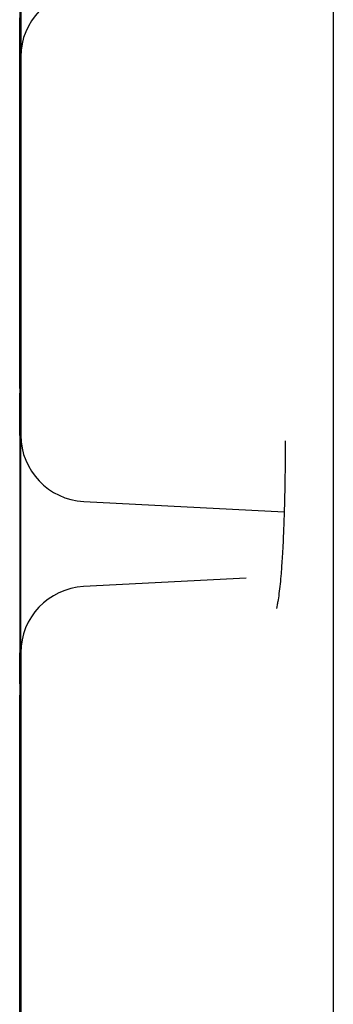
# Model space of a CAD drawing. Header units: millimetres. Extents: x 8 to 932, y 12 to 940.
# Tile 32 of 62: x 236.77 to 238.19, y 912.64 to 917.11. Entities that reach past the tile are written whole.
import ezdxf

# ---------------------------------------------------------------- set-up
doc = ezdxf.new("R2010")
doc.units = ezdxf.units.MM

msp = doc.modelspace()

# ---------------------------------------------------------------- linework, layer by layer
at = {"color": 7, "linetype": 'Continuous', "lineweight": 30}
for p, q in [((236.7697, 916.9644), (236.7686, 916.9384)), ((236.7727, 916.0948), (236.7738, 916.0688)), ((236.7738, 915.6533), (236.772, 915.6207)), ((236.7686, 915.2204), (236.7704, 915.1878)), ((237.0579, 914.9208), (237.9657, 914.8733)), ((236.7721, 914.863), (236.7711, 914.8384)), ((237.7934, 914.5731), (237.0574, 914.5346)), ((236.7703, 914.2619), (236.7691, 914.235)), ((236.7702, 913.9028), (236.771, 913.8814)), ((236.772, 913.9028), (236.7732, 913.8758)), ((236.7711, 913.1204), (236.7732, 913.0848))]:
    msp.add_line(p, q, dxfattribs=at)
at = {"color": 7, "linetype": 'Continuous', "lineweight": 30, "flags": 128}
for points in [[(236.7697, 917.1407), (236.7697, 917.0883), (236.7697, 917.035), (236.7697, 916.9809), (236.7697, 916.9267), (236.7697, 916.8727), (236.7697, 916.8193), (236.7697, 916.767), (236.7697, 916.7161), (236.7697, 916.6671), (236.7697, 916.6204), (236.7697, 916.5762), (236.7697, 916.535), (236.7697, 916.4971), (236.7696, 916.4628), (236.7696, 916.4323), (236.7696, 916.4059), (236.7696, 916.3837), (236.7696, 916.3661), (236.7696, 916.353), (236.7696, 916.3446), (236.7696, 916.341), (236.7695, 916.3422), (236.7695, 916.3482), (236.7695, 916.3589), (236.7695, 916.3743), (236.7695, 916.3942), (236.7695, 916.4185), (236.7695, 916.447), (236.7695, 916.4795), (236.7694, 916.5156), (236.7694, 916.5552), (236.7694, 916.598), (236.7694, 916.6434), (236.7694, 916.6914), (236.7694, 916.7414), (236.7694, 916.793), (236.7694, 916.8459), (236.7694, 916.8997), (236.7694, 916.9538)], [(236.7728, 917.1407), (236.7728, 917.0883), (236.7728, 917.035), (236.7728, 916.9809), (236.7728, 916.9267), (236.7728, 916.8727), (236.7728, 916.8193), (236.7728, 916.767), (236.7728, 916.7161), (236.7728, 916.6671), (236.7728, 916.6204), (236.7728, 916.5762), (236.7728, 916.535), (236.7728, 916.4971), (236.7728, 916.4628), (236.7727, 916.4323), (236.7727, 916.4059), (236.7727, 916.3837), (236.7727, 916.3661), (236.7727, 916.353), (236.7727, 916.3446), (236.7727, 916.341), (236.7727, 916.3422), (236.7726, 916.3482), (236.7726, 916.3589), (236.7726, 916.3743), (236.7726, 916.3942), (236.7726, 916.4185), (236.7726, 916.447), (236.7726, 916.4795), (236.7726, 916.5156), (236.7726, 916.5552), (236.7725, 916.598), (236.7725, 916.6434), (236.7725, 916.6914), (236.7725, 916.7414), (236.7725, 916.793), (236.7725, 916.8459), (236.7725, 916.8997), (236.7725, 916.9538)], [(238.188, 917.1456), (238.188, 916.7289), (238.188, 916.3157), (238.1879, 915.9063), (238.1879, 915.501), (238.1878, 915.1001), (238.1878, 914.7039), (238.1877, 914.3125), (238.1877, 913.9264), (238.1876, 913.5457), (238.1876, 913.1707), (238.1875, 912.8017), (238.1875, 912.4389)], [(236.7694, 916.9538), (236.7694, 917.008), (236.7694, 917.0617), (236.7694, 917.1146)], [(236.7725, 916.9538), (236.7725, 917.008), (236.7725, 917.0617), (236.7725, 917.1146)], [(236.7688, 916.5509), (236.7687, 916.6212), (236.7687, 916.6868), (236.7687, 916.7458), (236.7687, 916.7974), (236.7687, 916.8276), (236.7687, 916.8545), (236.7687, 916.8781), (236.7686, 916.9115), (236.7686, 916.9316), (236.7686, 916.9384), (236.7686, 916.9346), (236.7685, 916.9233), (236.7685, 916.9045), (236.7685, 916.8781), (236.7685, 916.8417), (236.7685, 916.7976), (236.7684, 916.746), (236.7684, 916.6868), (236.7684, 916.6216), (236.7684, 916.5513), (236.7684, 916.5017), (236.7684, 916.4497), (236.7684, 916.3956), (236.7684, 916.293), (236.7684, 916.1876), (236.7684, 916.0794), (236.7684, 915.9984), (236.7684, 915.9187), (236.7684, 915.8403), (236.7684, 915.7632), (236.7684, 915.6832), (236.7684, 915.6079), (236.7684, 915.5375), (236.7684, 915.472), (236.7684, 915.413), (236.7685, 915.3614), (236.7685, 915.3312), (236.7685, 915.3043), (236.7685, 915.2807), (236.7685, 915.2473), (236.7686, 915.2272), (236.7686, 915.2204), (236.7686, 915.2241), (236.7686, 915.2354), (236.7686, 915.2543), (236.7687, 915.2807), (236.7687, 915.3171), (236.7687, 915.3611), (236.7687, 915.4128), (236.7687, 915.4128)], [(236.7684, 916.0794), (236.7684, 916.1336), (236.7684, 916.1873), (236.7684, 916.2402), (236.7684, 916.2919), (236.7684, 916.3418), (236.7684, 916.3898), (236.7685, 916.4353), (236.7685, 916.478), (236.7685, 916.5176), (236.7685, 916.5537), (236.7685, 916.5862), (236.7685, 916.6147), (236.7685, 916.639), (236.7685, 916.6589), (236.7685, 916.6743), (236.7686, 916.685), (236.7686, 916.691), (236.7686, 916.6922), (236.7686, 916.6886), (236.7686, 916.6802), (236.7686, 916.6672), (236.7686, 916.6495), (236.7686, 916.6274), (236.7687, 916.6009), (236.7687, 916.5704), (236.7687, 916.5361), (236.7687, 916.4982), (236.7687, 916.457), (236.7687, 916.4128), (236.7687, 916.3661), (236.7687, 916.3171), (236.7687, 916.2662), (236.7687, 916.2139), (236.7687, 916.1605), (236.7687, 916.1065), (236.7687, 916.0523), (236.7687, 915.9983), (236.7687, 915.9449), (236.7687, 915.8926), (236.7687, 915.8417), (236.7687, 915.7927), (236.7687, 915.7459), (236.7687, 915.7018), (236.7687, 915.6606), (236.7687, 915.6227), (236.7687, 915.5883), (236.7687, 915.5578), (236.7686, 915.5314), (236.7686, 915.5093), (236.7686, 915.4916), (236.7686, 915.4786), (236.7686, 915.4702), (236.7686, 915.4666), (236.7686, 915.4678), (236.7686, 915.4738), (236.7685, 915.4845), (236.7685, 915.4999), (236.7685, 915.5198), (236.7685, 915.5441), (236.7685, 915.5726), (236.7685, 915.605), (236.7685, 915.6412), (236.7685, 915.6808), (236.7685, 915.7235), (236.7684, 915.769), (236.7684, 915.8169), (236.7684, 915.8669), (236.7684, 915.9186), (236.7684, 915.9715), (236.7684, 916.0252), (236.7684, 916.0794)], [(236.7735, 916.0794), (236.7735, 916.1336), (236.7735, 916.1873), (236.7735, 916.2402), (236.7735, 916.2919), (236.7735, 916.3418), (236.7735, 916.3898), (236.7735, 916.4353), (236.7735, 916.478), (236.7735, 916.5176), (236.7735, 916.5537), (236.7736, 916.5862), (236.7736, 916.6147), (236.7736, 916.639), (236.7736, 916.6589), (236.7736, 916.6743), (236.7736, 916.685), (236.7736, 916.691), (236.7736, 916.6922), (236.7737, 916.6886), (236.7737, 916.6802), (236.7737, 916.6672), (236.7737, 916.6495), (236.7737, 916.6274), (236.7737, 916.6009), (236.7737, 916.5704), (236.7737, 916.5361), (236.7738, 916.4982), (236.7738, 916.457), (236.7738, 916.4128), (236.7738, 916.3661), (236.7738, 916.3171), (236.7738, 916.2662), (236.7738, 916.2139), (236.7738, 916.1605), (236.7738, 916.1065), (236.7738, 916.0523), (236.7738, 915.9983), (236.7738, 915.9449), (236.7738, 915.8926), (236.7738, 915.8417), (236.7738, 915.7927), (236.7738, 915.7459), (236.7738, 915.7018), (236.7738, 915.6606), (236.7737, 915.6227), (236.7737, 915.5883), (236.7737, 915.5578), (236.7737, 915.5314), (236.7737, 915.5093), (236.7737, 915.4916), (236.7737, 915.4786), (236.7737, 915.4702), (236.7736, 915.4666), (236.7736, 915.4678), (236.7736, 915.4738), (236.7736, 915.4845), (236.7736, 915.4999), (236.7736, 915.5198), (236.7736, 915.5441), (236.7736, 915.5726), (236.7735, 915.605), (236.7735, 915.6412), (236.7735, 915.6808), (236.7735, 915.7235), (236.7735, 915.769), (236.7735, 915.8169), (236.7735, 915.8669), (236.7735, 915.9186), (236.7735, 915.9715), (236.7735, 916.0252), (236.7735, 916.0794)], [(236.7696, 916.0948), (236.772, 916.057), (236.7738, 916.0446)], [(236.7738, 915.6665), (236.7726, 915.6586), (236.7702, 915.6207)], [(236.7701, 914.7617), (236.7701, 914.8159), (236.7701, 914.8697), (236.7701, 914.9226), (236.7701, 914.9742), (236.7701, 915.0242), (236.7701, 915.0721), (236.7701, 915.1176), (236.7701, 915.1603), (236.7701, 915.1999), (236.7701, 915.2361), (236.7702, 915.2685), (236.7702, 915.297), (236.7702, 915.3213), (236.7702, 915.3412), (236.7702, 915.3566), (236.7702, 915.3673), (236.7702, 915.3733), (236.7703, 915.3745), (236.7703, 915.3709), (236.7703, 915.3626), (236.7703, 915.3495), (236.7703, 915.3318), (236.7703, 915.3097), (236.7703, 915.2833), (236.7703, 915.2528), (236.7704, 915.2185), (236.7704, 915.1805), (236.7704, 915.1393), (236.7704, 915.0952), (236.7704, 915.0484), (236.7704, 914.9994), (236.7704, 914.9486), (236.7704, 914.8962), (236.7704, 914.8429), (236.7704, 914.7889), (236.7704, 914.7346), (236.7704, 914.6806), (236.7704, 914.6272), (236.7704, 914.5749), (236.7704, 914.5241), (236.7704, 914.475), (236.7704, 914.4283), (236.7704, 914.3841), (236.7704, 914.3429), (236.7704, 914.305), (236.7703, 914.2707), (236.7703, 914.2402), (236.7703, 914.2138), (236.7703, 914.1916), (236.7703, 914.174), (236.7703, 914.1609), (236.7703, 914.1525), (236.7703, 914.149), (236.7702, 914.1502), (236.7702, 914.1561), (236.7702, 914.1669), (236.7702, 914.1822), (236.7702, 914.2022), (236.7702, 914.2265), (236.7702, 914.2549), (236.7701, 914.2874), (236.7701, 914.3236), (236.7701, 914.3632), (236.7701, 914.4059), (236.7701, 914.4514), (236.7701, 914.4993), (236.7701, 914.5493), (236.7701, 914.6009), (236.7701, 914.6538), (236.7701, 914.7076), (236.7701, 914.7617)], [(236.7718, 914.7617), (236.7718, 914.8159), (236.7718, 914.8697), (236.7718, 914.9226), (236.7718, 914.9742), (236.7718, 915.0242), (236.7718, 915.0721), (236.7718, 915.1176), (236.7719, 915.1603), (236.7719, 915.1999), (236.7719, 915.2361), (236.7719, 915.2685), (236.7719, 915.297), (236.7719, 915.3213), (236.7719, 915.3412), (236.7719, 915.3566), (236.772, 915.3673), (236.772, 915.3733), (236.772, 915.3745), (236.772, 915.3709), (236.772, 915.3626), (236.772, 915.3495), (236.772, 915.3318), (236.772, 915.3097), (236.7721, 915.2833), (236.7721, 915.2528), (236.7721, 915.2185), (236.7721, 915.1805), (236.7721, 915.1393), (236.7721, 915.0952), (236.7721, 915.0484), (236.7721, 914.9994), (236.7721, 914.9486), (236.7721, 914.8962), (236.7721, 914.8429), (236.7721, 914.7889), (236.7721, 914.7346), (236.7721, 914.6806), (236.7721, 914.6272), (236.7721, 914.5749), (236.7721, 914.5241), (236.7721, 914.475), (236.7721, 914.4283), (236.7721, 914.3841), (236.7721, 914.3429), (236.7721, 914.305), (236.7721, 914.2707), (236.7721, 914.2402), (236.772, 914.2138), (236.772, 914.1916), (236.772, 914.174), (236.772, 914.1609), (236.772, 914.1525), (236.772, 914.149), (236.772, 914.1502), (236.772, 914.1561), (236.7719, 914.1669), (236.7719, 914.1822), (236.7719, 914.2022), (236.7719, 914.2265), (236.7719, 914.2549), (236.7719, 914.2874), (236.7719, 914.3236), (236.7719, 914.3632), (236.7718, 914.4059), (236.7718, 914.4514), (236.7718, 914.4993), (236.7718, 914.5493), (236.7718, 914.6009), (236.7718, 914.6538), (236.7718, 914.7076), (236.7718, 914.7617)], [(236.7711, 914.8384), (236.7711, 914.8346), (236.7711, 914.8233), (236.7711, 914.8045), (236.771, 914.7781), (236.771, 914.7417), (236.771, 914.6976), (236.771, 914.646), (236.771, 914.5868), (236.7709, 914.5216), (236.7709, 914.4513), (236.7709, 914.4017), (236.7709, 914.3497), (236.7709, 914.2956), (236.7709, 914.193), (236.7709, 914.0876), (236.7709, 913.9794), (236.7709, 913.8984), (236.7709, 913.8187), (236.7709, 913.7403), (236.7709, 913.6632), (236.7709, 913.5832), (236.7709, 913.5079), (236.7709, 913.4375), (236.771, 913.372), (236.771, 913.313), (236.771, 913.2614), (236.771, 913.2312), (236.771, 913.2043), (236.771, 913.1807), (236.7711, 913.1473), (236.7711, 913.1272), (236.7711, 913.1204), (236.7711, 913.1241), (236.7712, 913.1354), (236.7712, 913.1543), (236.7712, 913.1807), (236.7712, 913.2171), (236.7712, 913.2611), (236.7712, 913.3128), (236.7713, 913.372), (236.7713, 913.4372), (236.7713, 913.5075), (236.7713, 913.5571), (236.7713, 913.609), (236.7713, 913.6632), (236.7713, 913.7659), (236.7713, 913.8713), (236.7713, 913.9794), (236.7713, 913.9794)], [(236.771, 913.9794), (236.771, 914.0336), (236.771, 914.0873), (236.771, 914.1402), (236.771, 914.1919), (236.771, 914.2418), (236.771, 914.2898), (236.771, 914.3353), (236.771, 914.378), (236.771, 914.4176), (236.771, 914.4537), (236.771, 914.4862), (236.771, 914.5147), (236.771, 914.539), (236.7711, 914.5589), (236.7711, 914.5743), (236.7711, 914.585), (236.7711, 914.591), (236.7711, 914.5922), (236.7711, 914.5886), (236.7711, 914.5802), (236.7712, 914.5672), (236.7712, 914.5495), (236.7712, 914.5274), (236.7712, 914.5009), (236.7712, 914.4704), (236.7712, 914.4361), (236.7712, 914.3982), (236.7712, 914.357), (236.7712, 914.3128), (236.7712, 914.2661), (236.7713, 914.2171), (236.7713, 914.1662), (236.7713, 914.1139), (236.7713, 914.0605), (236.7713, 914.0065), (236.7713, 913.9523), (236.7713, 913.8983), (236.7713, 913.8449), (236.7713, 913.7926), (236.7713, 913.7417), (236.7712, 913.6927), (236.7712, 913.6459), (236.7712, 913.6018), (236.7712, 913.5606), (236.7712, 913.5227), (236.7712, 913.4883), (236.7712, 913.4578), (236.7712, 913.4314), (236.7712, 913.4093), (236.7712, 913.3916), (236.7711, 913.3786), (236.7711, 913.3702), (236.7711, 913.3666), (236.7711, 913.3678), (236.7711, 913.3738), (236.7711, 913.3845), (236.7711, 913.3999), (236.771, 913.4198), (236.771, 913.4441), (236.771, 913.4726), (236.771, 913.505), (236.771, 913.5412), (236.771, 913.5808), (236.771, 913.6235), (236.771, 913.669), (236.771, 913.7169), (236.771, 913.7669), (236.771, 913.8186), (236.771, 913.8715), (236.771, 913.9252), (236.771, 913.9794)], [(236.769, 913.376), (236.769, 913.4302), (236.769, 913.4839), (236.769, 913.5368), (236.769, 913.5885), (236.769, 913.6384), (236.769, 913.6864), (236.769, 913.7319), (236.769, 913.7746), (236.769, 913.8142), (236.769, 913.8503), (236.769, 913.8828), (236.769, 913.9113), (236.7691, 913.9356), (236.7691, 913.9555), (236.7691, 913.9709), (236.7691, 913.9816), (236.7691, 913.9876), (236.7691, 913.9888), (236.7691, 913.9852), (236.7692, 913.9768), (236.7692, 913.9638), (236.7692, 913.9461), (236.7692, 913.924), (236.7692, 913.8975), (236.7692, 913.867), (236.7692, 913.8327), (236.7692, 913.7948), (236.7692, 913.7536), (236.7693, 913.7094), (236.7693, 913.6627), (236.7693, 913.6137), (236.7693, 913.5628), (236.7693, 913.5105), (236.7693, 913.4571), (236.7693, 913.4031), (236.7693, 913.3489), (236.7693, 913.2949), (236.7693, 913.2415), (236.7693, 913.1892), (236.7693, 913.1383), (236.7693, 913.0893), (236.7693, 913.0425), (236.7692, 912.9984), (236.7692, 912.9572), (236.7692, 912.9193), (236.7692, 912.8849), (236.7692, 912.8544), (236.7692, 912.828), (236.7692, 912.8059), (236.7692, 912.7882), (236.7692, 912.7752), (236.7691, 912.7668), (236.7691, 912.7632), (236.7691, 912.7644), (236.7691, 912.7704), (236.7691, 912.7811), (236.7691, 912.7965), (236.7691, 912.8164), (236.769, 912.8407), (236.769, 912.8692), (236.769, 912.9016), (236.769, 912.9378), (236.769, 912.9774), (236.769, 913.0201), (236.769, 913.0656), (236.769, 913.1135), (236.769, 913.1635), (236.769, 913.2152), (236.769, 913.2681), (236.769, 913.3218), (236.769, 913.376)], [(236.7729, 913.376), (236.7729, 913.4302), (236.7729, 913.4839), (236.773, 913.5368), (236.773, 913.5885), (236.773, 913.6384), (236.773, 913.6864), (236.773, 913.7319), (236.773, 913.7746), (236.773, 913.8142), (236.773, 913.8503), (236.773, 913.8828), (236.773, 913.9113), (236.773, 913.9356), (236.773, 913.9555), (236.7731, 913.9709), (236.7731, 913.9816), (236.7731, 913.9876), (236.7731, 913.9888), (236.7731, 913.9852), (236.7731, 913.9768), (236.7731, 913.9638), (236.7732, 913.9461), (236.7732, 913.924), (236.7732, 913.8975), (236.7732, 913.867), (236.7732, 913.8327), (236.7732, 913.7948), (236.7732, 913.7536), (236.7732, 913.7094), (236.7732, 913.6627), (236.7732, 913.6137), (236.7732, 913.5628), (236.7733, 913.5105), (236.7733, 913.4571), (236.7733, 913.4031), (236.7733, 913.3489), (236.7733, 913.2949), (236.7733, 913.2415), (236.7732, 913.1892), (236.7732, 913.1383), (236.7732, 913.0893), (236.7732, 913.0425), (236.7732, 912.9984), (236.7732, 912.9572), (236.7732, 912.9193), (236.7732, 912.8849), (236.7732, 912.8544), (236.7732, 912.828), (236.7732, 912.8059), (236.7731, 912.7882), (236.7731, 912.7752), (236.7731, 912.7668), (236.7731, 912.7632), (236.7731, 912.7644), (236.7731, 912.7704), (236.7731, 912.7811), (236.773, 912.7965), (236.773, 912.8164), (236.773, 912.8407), (236.773, 912.8692), (236.773, 912.9016), (236.773, 912.9378), (236.773, 912.9774), (236.773, 913.0201), (236.773, 913.0656), (236.773, 913.1135), (236.773, 913.1635), (236.773, 913.2152), (236.7729, 913.2681), (236.7729, 913.3218), (236.7729, 913.376)]]:
    msp.add_lwpolyline(points, dxfattribs=at)
at = {"color": 7, "linetype": 'Continuous', "lineweight": 30}
for centre, start, end in [((237.0736, 916.9384), 93, 180), ((237.0736, 915.2204), 180, 267), ((237.0731, 914.235), 93, 180)]:
    msp.add_arc(centre, 0.3, start, end, dxfattribs=at)
for points, knots in [([(236.7729, 916.9538), (236.7729, 916.9809), (236.7729, 917.0348), (236.7729, 917.1149), (236.7729, 917.1936), (236.7729, 917.2725), (236.7729, 917.3505), (236.7728, 917.4262), (236.7728, 917.4969), (236.7728, 917.5621), (236.7728, 917.6212), (236.7728, 917.6673), (236.7728, 917.7026), (236.7728, 917.7296), (236.7727, 917.7596), (236.7727, 917.7881), (236.7727, 917.8084), (236.7727, 917.8145), (236.7726, 917.8104), (236.7726, 917.799), (236.7726, 917.7801), (236.7726, 917.753), (236.7726, 917.7176), (236.7725, 917.6733), (236.7725, 917.6214), (236.7725, 917.5623), (236.7725, 917.4972), (236.7725, 917.4344), (236.7725, 917.3763), (236.7725, 917.3243), (236.7725, 917.2553), (236.7725, 917.1682), (236.7725, 917.0619), (236.7725, 916.9629), (236.7725, 916.8729), (236.7725, 916.7928), (236.7725, 916.7141), (236.7725, 916.6351), (236.7725, 916.5571), (236.7725, 916.4815), (236.7725, 916.4108), (236.7725, 916.3455), (236.7725, 916.2864), (236.7725, 916.2403), (236.7726, 916.205), (236.7726, 916.1781), (236.7726, 916.148), (236.7726, 916.1195), (236.7726, 916.0993), (236.7727, 916.0932), (236.7727, 916.0973), (236.7727, 916.1086), (236.7727, 916.1276), (236.7727, 916.1547), (236.7728, 916.1901), (236.7728, 916.2343), (236.7728, 916.2863), (236.7728, 916.3453), (236.7728, 916.4106), (236.7728, 916.462), (236.7729, 916.4919), (236.7729, 916.497)], [0, 0, 0, 0, 0.016524, 0.032913, 0.049315, 0.065879, 0.083777, 0.101514, 0.119278, 0.137258, 0.155156, 0.172893, 0.184724, 0.196623, 0.208646, 0.23061, 0.252446, 0.274506, 0.29101, 0.307393, 0.323802, 0.340386, 0.358285, 0.376022, 0.393786, 0.411766, 0.429664, 0.447401, 0.459232, 0.471131, 0.483153, 0.505118, 0.526954, 0.549014, 0.565518, 0.5819, 0.59831, 0.614894, 0.632793, 0.650529, 0.668293, 0.686273, 0.704172, 0.721909, 0.733739, 0.745639, 0.757661, 0.779626, 0.801462, 0.823522, 0.840026, 0.856408, 0.872818, 0.889402, 0.9073, 0.925037, 0.942801, 0.960781, 0.97868, 0.996416, 1, 1, 1, 1]), ([(236.7698, 916.9538), (236.7698, 916.9809), (236.7698, 917.0348), (236.7698, 917.1149), (236.7698, 917.1936), (236.7698, 917.2726), (236.7697, 917.3505), (236.7697, 917.4264), (236.7697, 917.4726), (236.7697, 917.4957)], [0, 0, 0, 0, 0.13853, 0.275933, 0.413448, 0.552312, 0.702369, 0.85107, 1, 1, 1, 1]), ([(236.7697, 916.5316), (236.7697, 916.5488), (236.7697, 916.5833), (236.7698, 916.6524), (236.7698, 916.7395), (236.7698, 916.8458), (236.7698, 916.9177), (236.7698, 916.9538)], [0, 0, 0, 0, 0.1325313, 0.2664366, 0.5113504, 0.7545616, 1, 1, 1, 1]), ([(236.7729, 916.5316), (236.7729, 916.5488), (236.7729, 916.5833), (236.7729, 916.6524), (236.7729, 916.7395), (236.7729, 916.8458), (236.7729, 916.9177), (236.7729, 916.9538)], [0, 0, 0, 0, 0.1325313, 0.2664366, 0.5113504, 0.7545616, 1, 1, 1, 1]), ([(236.7739, 916.0794), (236.7739, 916.1065), (236.7739, 916.1604), (236.7739, 916.2405), (236.7739, 916.3192), (236.7738, 916.3981), (236.7738, 916.4761), (236.7738, 916.5517), (236.7738, 916.6225), (236.7738, 916.6877), (236.7738, 916.7468), (236.7738, 916.7929), (236.7738, 916.8282), (236.7737, 916.8552), (236.7737, 916.8852), (236.7737, 916.9137), (236.7737, 916.9339), (236.7736, 916.94), (236.7736, 916.9359), (236.7736, 916.9246), (236.7736, 916.9056), (236.7736, 916.8785), (236.7735, 916.8431), (236.7735, 916.7989), (236.7735, 916.747), (236.7735, 916.6879), (236.7735, 916.6227), (236.7735, 916.5599), (236.7735, 916.5019), (236.7734, 916.4498), (236.7734, 916.3809), (236.7734, 916.2938), (236.7734, 916.1875), (236.7734, 916.0885), (236.7734, 915.9985), (236.7734, 915.9184), (236.7734, 915.8397), (236.7734, 915.7607), (236.7735, 915.6827), (236.7735, 915.6071), (236.7735, 915.5363), (236.7735, 915.4711), (236.7735, 915.412), (236.7735, 915.3659), (236.7735, 915.3306), (236.7736, 915.3036), (236.7736, 915.2736), (236.7736, 915.2451), (236.7736, 915.2249), (236.7736, 915.2188), (236.7737, 915.2228), (236.7737, 915.2342), (236.7737, 915.2532), (236.7737, 915.2803), (236.7737, 915.3157), (236.7738, 915.3599), (236.7738, 915.4118), (236.7738, 915.4709), (236.7738, 915.536), (236.7738, 915.5988), (236.7738, 915.6569), (236.7738, 915.7089), (236.7738, 915.7779), (236.7739, 915.8651), (236.7739, 915.9714), (236.7739, 916.0433), (236.7739, 916.0794)], [0, 0, 0, 0, 0.015048, 0.029974, 0.044912, 0.059997, 0.076298, 0.092451, 0.108629, 0.125004, 0.141304, 0.157457, 0.168232, 0.179069, 0.190018, 0.210021, 0.229908, 0.249999, 0.265029, 0.279949, 0.294893, 0.309997, 0.326298, 0.342451, 0.358629, 0.375004, 0.391304, 0.407457, 0.418232, 0.429069, 0.440018, 0.460022, 0.479908, 0.499999, 0.515029, 0.529949, 0.544893, 0.559997, 0.576298, 0.592451, 0.608629, 0.625004, 0.641304, 0.657457, 0.668232, 0.679069, 0.690018, 0.710022, 0.729908, 0.749999, 0.765029, 0.779949, 0.794893, 0.809997, 0.826298, 0.842451, 0.858629, 0.875004, 0.891304, 0.907458, 0.918232, 0.929069, 0.940018, 0.960044, 0.979931, 1, 1, 1, 1]), ([(236.7696, 916.0948), (236.7696, 916.0956), (236.7696, 916.097), (236.7696, 916.1087), (236.7696, 916.1276), (236.7696, 916.1547), (236.7697, 916.1901), (236.7697, 916.2343), (236.7697, 916.2863), (236.7697, 916.3453), (236.7697, 916.4106), (236.7697, 916.4625), (236.7697, 916.4931), (236.7697, 916.4987)], [0, 0, 0, 0, 0.0932958, 0.1859053, 0.2786678, 0.3724187, 0.4735993, 0.5738649, 0.6742851, 0.7759249, 0.8771058, 0.9773714, 1, 1, 1, 1]), ([(236.7688, 916.0794), (236.7688, 916.1065), (236.7688, 916.1604), (236.7688, 916.2405), (236.7688, 916.3193), (236.7688, 916.3978), (236.7688, 916.451), (236.7688, 916.477), (236.7688, 916.4777)], [0, 0, 0, 0, 0.1961192, 0.3906427, 0.5853249, 0.7819162, 0.9943551, 1, 1, 1, 1]), ([(236.7687, 915.4329), (236.7687, 915.4457), (236.7687, 915.4778), (236.7687, 915.5362), (236.7688, 915.5988), (236.7688, 915.6569), (236.7688, 915.7089), (236.7688, 915.7779), (236.7688, 915.8651), (236.7688, 915.9714), (236.7688, 916.0433), (236.7688, 916.0794)], [0, 0, 0, 0, 0.079592, 0.199621, 0.318565, 0.397904, 0.4777, 0.558324, 0.705786, 0.852223, 1, 1, 1, 1]), ([(236.7704, 915.4281), (236.7704, 915.4459), (236.7704, 915.4754), (236.7704, 915.5105), (236.7703, 915.5375), (236.7703, 915.5675), (236.7703, 915.5959), (236.7703, 915.6169), (236.7703, 915.6194), (236.7702, 915.6207)], [0, 0, 0, 0, 0.148611, 0.247739, 0.347438, 0.448171, 0.632205, 0.815165, 1, 1, 1, 1]), ([(236.7721, 915.4281), (236.7721, 915.4459), (236.7721, 915.4754), (236.7721, 915.5105), (236.7721, 915.5375), (236.7721, 915.5675), (236.772, 915.5961), (236.772, 915.6163), (236.772, 915.6224), (236.772, 915.6183), (236.7719, 915.6069), (236.7719, 915.588), (236.7719, 915.5609), (236.7719, 915.5255), (236.7719, 915.4812), (236.7718, 915.4293), (236.7718, 915.3703), (236.7718, 915.3051), (236.7718, 915.2423), (236.7718, 915.1842), (236.7718, 915.1322), (236.7718, 915.0632), (236.7718, 914.9761), (236.7718, 914.8698), (236.7718, 914.7708), (236.7718, 914.6808), (236.7718, 914.6007), (236.7718, 914.522), (236.7718, 914.4431), (236.7718, 914.365), (236.7718, 914.2894), (236.7718, 914.2187), (236.7718, 914.1534), (236.7718, 914.0943), (236.7719, 914.0482), (236.7719, 914.0129), (236.7719, 913.986), (236.7719, 913.956), (236.7719, 913.9274), (236.7719, 913.9072), (236.772, 913.9011), (236.772, 913.9052), (236.772, 913.9165), (236.772, 913.9355), (236.7721, 913.9627), (236.7721, 913.9977), (236.7721, 914.0283), (236.7721, 914.0435)], [0, 0, 0, 0, 0.023038, 0.038405, 0.053861, 0.069477, 0.098007, 0.12637, 0.155024, 0.176461, 0.19774, 0.219054, 0.240596, 0.263844, 0.286882, 0.309956, 0.33331, 0.356559, 0.379597, 0.394964, 0.41042, 0.426036, 0.454566, 0.482929, 0.511583, 0.53302, 0.554299, 0.575613, 0.597154, 0.620403, 0.643441, 0.666515, 0.689869, 0.713118, 0.736156, 0.751523, 0.766979, 0.782595, 0.811125, 0.839488, 0.868142, 0.889579, 0.910858, 0.932172, 0.953713, 0.976962, 1, 1, 1, 1]), ([(236.7705, 914.7617), (236.7705, 914.7888), (236.7705, 914.8427), (236.7705, 914.9228), (236.7705, 915.0015), (236.7704, 915.0805), (236.7704, 915.1584), (236.7704, 915.2341), (236.7704, 915.3047), (236.7704, 915.3637), (236.7704, 915.3962), (236.7704, 915.4094)], [0, 0, 0, 0, 0.110544, 0.220189, 0.329923, 0.440733, 0.560476, 0.679135, 0.797978, 0.918264, 1, 1, 1, 1]), ([(236.7722, 914.7617), (236.7722, 914.7888), (236.7722, 914.8427), (236.7722, 914.9228), (236.7722, 915.0015), (236.7722, 915.0805), (236.7722, 915.1584), (236.7722, 915.2341), (236.7721, 915.3047), (236.7721, 915.3633), (236.7721, 915.3956), (236.7721, 915.4085)], [0, 0, 0, 0, 0.1107601, 0.2206189, 0.3305674, 0.4415941, 0.5615708, 0.6804625, 0.7995377, 0.920059, 1, 1, 1, 1]), ([(237.9703, 915.1961), (237.9703, 915.165), (237.9701, 915.0994), (237.9689, 915.0077), (237.9672, 914.921), (237.965, 914.8449), (237.9625, 914.7786), (237.9599, 914.7214), (237.9572, 914.6727), (237.9544, 914.6308), (237.9512, 914.5886), (237.9472, 914.545), (237.9422, 914.501), (237.9374, 914.4688), (237.9339, 914.4497), (237.9319, 914.4395), (237.9308, 914.4347), (237.9312, 914.435), (237.9313, 914.4351)], [0, 0, 0, 0, 0.075203, 0.158594, 0.23663, 0.309254, 0.376458, 0.438233, 0.494569, 0.545458, 0.594574, 0.665387, 0.742352, 0.824921, 0.876858, 0.930546, 0.981705, 1, 1, 1, 1]), ([(236.7721, 914.0951), (236.7721, 914.1144), (236.7721, 914.1529), (236.7721, 914.2185), (236.7722, 914.2812), (236.7722, 914.3393), (236.7722, 914.3913), (236.7722, 914.4603), (236.7722, 914.5475), (236.7722, 914.6537), (236.7722, 914.7256), (236.7722, 914.7617)], [0, 0, 0, 0, 0.115827, 0.231131, 0.345392, 0.421608, 0.498263, 0.575713, 0.717369, 0.85804, 1, 1, 1, 1]), ([(236.7692, 914.094), (236.7692, 914.1043), (236.7692, 914.125), (236.7692, 914.1517), (236.7692, 914.1818), (236.7692, 914.2101), (236.7691, 914.2311), (236.7691, 914.2337), (236.7691, 914.235)], [0, 0, 0, 0, 0.11643, 0.233533, 0.351849, 0.568005, 0.782902, 1, 1, 1, 1]), ([(236.7733, 913.376), (236.7733, 913.4031), (236.7733, 913.457), (236.7733, 913.5371), (236.7733, 913.6158), (236.7733, 913.6947), (236.7733, 913.7727), (236.7733, 913.8483), (236.7733, 913.9191), (236.7733, 913.9843), (236.7732, 914.0434), (236.7732, 914.0895), (236.7732, 914.1248), (236.7732, 914.1518), (236.7732, 914.1818), (236.7732, 914.2103), (236.7731, 914.2305), (236.7731, 914.2366), (236.7731, 914.2325), (236.7731, 914.2212), (236.773, 914.2022), (236.773, 914.1751), (236.773, 914.1397), (236.773, 914.0955), (236.773, 914.0436), (236.7729, 913.9845), (236.7729, 913.9193), (236.7729, 913.8565), (236.7729, 913.7985), (236.7729, 913.7464), (236.7729, 913.6775), (236.7729, 913.5903), (236.7729, 913.4841), (236.7729, 913.3851), (236.7729, 913.2951), (236.7729, 913.215), (236.7729, 913.1363), (236.7729, 913.0573), (236.7729, 912.9793), (236.7729, 912.9037), (236.7729, 912.8329), (236.7729, 912.7677), (236.773, 912.7086), (236.773, 912.6625), (236.773, 912.6272), (236.773, 912.6002), (236.773, 912.5702), (236.773, 912.5417), (236.7731, 912.5214), (236.7731, 912.5154), (236.7731, 912.5194), (236.7731, 912.5308), (236.7732, 912.5498), (236.7732, 912.5769), (236.7732, 912.6123), (236.7732, 912.6565), (236.7732, 912.7084), (236.7733, 912.7675), (236.7733, 912.8326), (236.7733, 912.8954), (236.7733, 912.9535), (236.7733, 913.0055), (236.7733, 913.0745), (236.7733, 913.1617), (236.7733, 913.268), (236.7733, 913.3399), (236.7733, 913.376)], [0, 0, 0, 0, 0.015048, 0.029974, 0.044912, 0.059997, 0.076298, 0.092451, 0.108629, 0.125004, 0.141304, 0.157457, 0.168232, 0.179069, 0.190018, 0.210021, 0.229908, 0.249999, 0.265029, 0.279949, 0.294893, 0.309997, 0.326298, 0.342451, 0.358629, 0.375004, 0.391304, 0.407457, 0.418232, 0.429069, 0.440018, 0.460022, 0.479908, 0.499999, 0.515029, 0.529949, 0.544893, 0.559997, 0.576298, 0.592451, 0.608629, 0.625004, 0.641304, 0.657457, 0.668232, 0.679069, 0.690018, 0.710022, 0.729908, 0.749999, 0.765029, 0.779949, 0.794893, 0.809997, 0.826298, 0.842451, 0.858629, 0.875004, 0.891304, 0.907458, 0.918232, 0.929069, 0.940018, 0.960044, 0.979931, 1, 1, 1, 1]), ([(236.7693, 913.376), (236.7693, 913.4031), (236.7693, 913.457), (236.7693, 913.5371), (236.7693, 913.6158), (236.7693, 913.6947), (236.7693, 913.7727), (236.7693, 913.8484), (236.7693, 913.919), (236.7693, 913.9846), (236.7693, 914.0232), (236.7693, 914.0424)], [0, 0, 0, 0, 0.106496, 0.212126, 0.317842, 0.424595, 0.539953, 0.654268, 0.76876, 0.884641, 1, 1, 1, 1]), ([(236.7691, 912.517), (236.7691, 912.5177), (236.7691, 912.5191), (236.7692, 912.5309), (236.7692, 912.5497), (236.7692, 912.5769), (236.7692, 912.6123), (236.7692, 912.6565), (236.7693, 912.7084), (236.7693, 912.7675), (236.7693, 912.8326), (236.7693, 912.8954), (236.7693, 912.9535), (236.7693, 913.0055), (236.7693, 913.0745), (236.7693, 913.1617), (236.7693, 913.268), (236.7693, 913.3399), (236.7693, 913.376)], [0, 0, 0, 0, 0.0601211, 0.1197999, 0.1795774, 0.2399918, 0.3051939, 0.3698064, 0.4345186, 0.5000167, 0.5652191, 0.6298316, 0.67293, 0.716277, 0.7600734, 0.8401774, 0.9197245, 1, 1, 1, 1])]:
    msp.add_open_spline(points, degree=3, knots=knots, dxfattribs=at)

doc.saveas('drawing.dxf')
